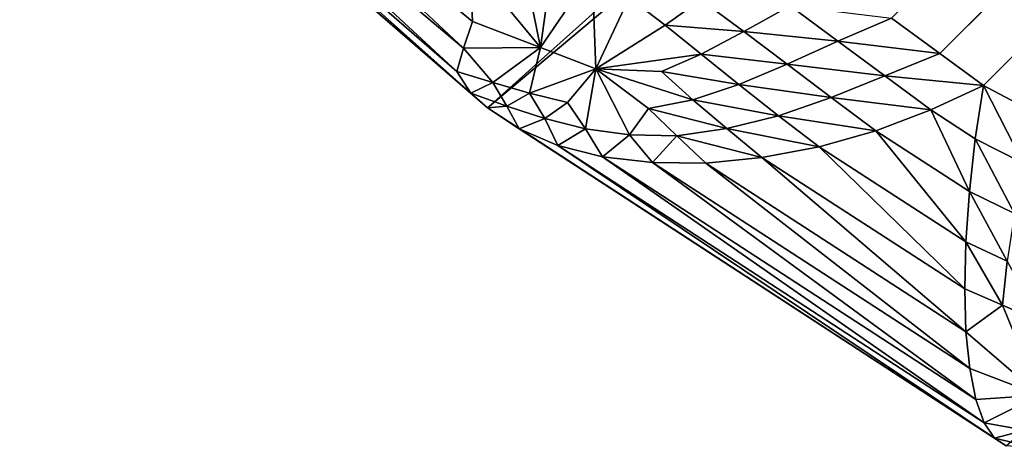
# Model space of a CAD drawing. Extents: x -0.3 to 0.3, y -0.266 to 0.266.
# Tile 2 of 256: x -0.24126 to -0.23883, y -0.25954 to -0.25848. Entities that reach past the tile are written whole.
import ezdxf

# ---------------------------------------------------------------- set-up
doc = ezdxf.new("R2010")
doc.units = 0

msp = doc.modelspace()

# ---------------------------------------------------------------- linework, layer by layer
for points in [[(-0.2033103, -0.2258681, 0.5775), (-0.241259, -0.2577014, 0.000783), (-0.2401044, -0.258702, 0.0008872)], [(-0.2033103, -0.2258681, 0.5775), (-0.2401044, -0.258702, 0.0008872), (-0.2021311, -0.2269037, 0.5774854)], [(-0.2021311, -0.2269037, 0.5774854), (-0.2401044, -0.258702, 0.0008872), (-0.2388232, -0.2595364, 0.0011957)], [(-0.2086826, -0.2282636, 0.0002311), (-0.2389873, -0.2585683, 0.0002311), (-0.2391066, -0.2584808, 0.0002059)], [(-0.2086009, -0.228368, 0.0002559), (-0.2389873, -0.2585683, 0.0002311), (-0.2086826, -0.2282636, 0.0002311)], [(-0.2086009, -0.228368, 0.0002559), (-0.2388798, -0.258647, 0.0002559), (-0.2389873, -0.2585683, 0.0002311)], [(-0.2085313, -0.2284818, 0.0002831), (-0.2388798, -0.258647, 0.0002559), (-0.2086009, -0.228368, 0.0002559)], [(-0.2085313, -0.2284818, 0.0002831), (-0.2387602, -0.2587106, 0.000283), (-0.2388798, -0.258647, 0.0002559)], [(-0.2401044, -0.258702, 0.0008872), (-0.241259, -0.2577014, 0.000783), (-0.2412018, -0.2577508, 0.0006655)], [(-0.2401044, -0.258702, 0.0008872), (-0.2412018, -0.2577508, 0.0006655), (-0.2401452, -0.2586665, 0.0007606)], [(-0.2401452, -0.2586665, 0.0007606), (-0.2412018, -0.2577508, 0.0006655), (-0.2411271, -0.2577914, 0.0005513)], [(-0.2401452, -0.2586665, 0.0007606), (-0.2411271, -0.2577914, 0.0005513), (-0.2401797, -0.2586125, 0.0006362)], [(-0.2401797, -0.2586125, 0.0006362), (-0.2411271, -0.2577914, 0.0005513), (-0.2410353, -0.2578216, 0.0004434)], [(-0.2401797, -0.2586125, 0.0006362), (-0.2410353, -0.2578216, 0.0004434), (-0.2401635, -0.2585554, 0.0004938)], [(-0.2401635, -0.2585554, 0.0004938), (-0.2410353, -0.2578216, 0.0004434), (-0.2409287, -0.2578404, 0.0003446)], [(-0.2401635, -0.2585554, 0.0004938), (-0.2409287, -0.2578404, 0.0003446), (-0.2401414, -0.2584889, 0.0003774)], [(-0.2401477, -0.2583421, 0.0002604), (-0.2401414, -0.2584889, 0.0003774), (-0.2409287, -0.2578404, 0.0003446)], [(-0.2399388, -0.2583039, 0.0001853), (-0.2399728, -0.2585531, 0.0003321), (-0.2399993, -0.2584232, 0.0002506)], [(-0.2399388, -0.2583039, 0.0001853), (-0.2398455, -0.2583663, 0.000193), (-0.2399728, -0.2585531, 0.0003321)], [(-0.2401414, -0.2584889, 0.0003774), (-0.2401477, -0.2583421, 0.0002604), (-0.2399728, -0.2585531, 0.0003321)], [(-0.2399728, -0.2585531, 0.0003321), (-0.2401477, -0.2583421, 0.0002604), (-0.2399993, -0.2584232, 0.0002506)], [(-0.2398455, -0.2583663, 0.000193), (-0.2398364, -0.2586065, 0.0003084), (-0.2399728, -0.2585531, 0.0003321)], [(-0.2398455, -0.2583663, 0.000193), (-0.239754, -0.2584301, 0.0002044), (-0.2398364, -0.2586065, 0.0003084)], [(-0.2396654, -0.2584985, 0.0002226), (-0.2398364, -0.2586065, 0.0003084), (-0.239754, -0.2584301, 0.0002044)], [(-0.2395769, -0.2584348, 0.0001984), (-0.2396654, -0.2584985, 0.0002226), (-0.239754, -0.2584301, 0.0002044)], [(-0.2394711, -0.2585143, 0.0002198), (-0.2396654, -0.2584985, 0.0002226), (-0.2395769, -0.2584348, 0.0001984)], [(-0.2393571, -0.2584507, 0.0001993), (-0.2394711, -0.2585143, 0.0002198), (-0.2395769, -0.2584348, 0.0001984)], [(-0.239239, -0.2585377, 0.0002216), (-0.2394711, -0.2585143, 0.0002198), (-0.2393571, -0.2584507, 0.0001993)], [(-0.2391066, -0.2584808, 0.0002059), (-0.239239, -0.2585377, 0.0002216), (-0.2393571, -0.2584507, 0.0001993)], [(-0.2389873, -0.2585683, 0.0002311), (-0.239239, -0.2585377, 0.0002216), (-0.2391066, -0.2584808, 0.0002059)], [(-0.2401635, -0.2585554, 0.0004938), (-0.2401414, -0.2584889, 0.0003774), (-0.2399728, -0.2585531, 0.0003321)], [(-0.2395764, -0.2585703, 0.000244), (-0.2398364, -0.2586065, 0.0003084), (-0.2396654, -0.2584985, 0.0002226)], [(-0.2394711, -0.2585143, 0.0002198), (-0.2395764, -0.2585703, 0.000244), (-0.2396654, -0.2584985, 0.0002226)], [(-0.2393644, -0.2585947, 0.0002406), (-0.2395764, -0.2585703, 0.000244), (-0.2394711, -0.2585143, 0.0002198)], [(-0.239239, -0.2585377, 0.0002216), (-0.2393644, -0.2585947, 0.0002406), (-0.2394711, -0.2585143, 0.0002198)], [(-0.2401797, -0.2586125, 0.0006362), (-0.2401635, -0.2585554, 0.0004938), (-0.2400906, -0.2586396, 0.0005709)], [(-0.2400906, -0.2586396, 0.0005709), (-0.2401635, -0.2585554, 0.0004938), (-0.2399728, -0.2585531, 0.0003321)], [(-0.2400906, -0.2586396, 0.0005709), (-0.2399728, -0.2585531, 0.0003321), (-0.24, -0.2586661, 0.0005072)], [(-0.24, -0.2586661, 0.0005072), (-0.2399728, -0.2585531, 0.0003321), (-0.2398364, -0.2586065, 0.0003084)], [(-0.2391234, -0.2586233, 0.0002411), (-0.2393644, -0.2585947, 0.0002406), (-0.239239, -0.2585377, 0.0002216)], [(-0.2389873, -0.2585683, 0.0002311), (-0.2391234, -0.2586233, 0.0002411), (-0.239239, -0.2585377, 0.0002216)], [(-0.2395764, -0.2585703, 0.000244), (-0.2396741, -0.2586126, 0.0002728), (-0.2398364, -0.2586065, 0.0003084)], [(-0.2394835, -0.2586449, 0.0002662), (-0.2396741, -0.2586126, 0.0002728), (-0.2395764, -0.2585703, 0.000244)], [(-0.2393644, -0.2585947, 0.0002406), (-0.2394835, -0.2586449, 0.0002662), (-0.2395764, -0.2585703, 0.000244)], [(-0.2388798, -0.258647, 0.0002559), (-0.2391234, -0.2586233, 0.0002411), (-0.2389873, -0.2585683, 0.0002311)], [(-0.2392552, -0.2586768, 0.0002583), (-0.2394835, -0.2586449, 0.0002662), (-0.2393644, -0.2585947, 0.0002406)], [(-0.2391234, -0.2586233, 0.0002411), (-0.2392552, -0.2586768, 0.0002583), (-0.2393644, -0.2585947, 0.0002406)], [(-0.2401452, -0.2586665, 0.0007606), (-0.2401797, -0.2586125, 0.0006362), (-0.2400906, -0.2586396, 0.0005709)], [(-0.24, -0.2586661, 0.0005072), (-0.2398364, -0.2586065, 0.0003084), (-0.2399068, -0.2586895, 0.0004468)], [(-0.239862, -0.2587543, 0.0005155), (-0.2399068, -0.2586895, 0.0004468), (-0.2398364, -0.2586065, 0.0003084)], [(-0.239862, -0.2587543, 0.0005155), (-0.2398364, -0.2586065, 0.0003084), (-0.2397531, -0.258769, 0.0004438)], [(-0.2395974, -0.2586822, 0.0002999), (-0.2397063, -0.2587038, 0.0003413), (-0.2398364, -0.2586065, 0.0003084)], [(-0.2395974, -0.2586822, 0.0002999), (-0.2398364, -0.2586065, 0.0003084), (-0.2396741, -0.2586126, 0.0002728)], [(-0.2397531, -0.258769, 0.0004438), (-0.2398364, -0.2586065, 0.0003084), (-0.2397063, -0.2587038, 0.0003413)], [(-0.2394835, -0.2586449, 0.0002662), (-0.2395974, -0.2586822, 0.0002999), (-0.2396741, -0.2586126, 0.0002728)], [(-0.2390096, -0.2587076, 0.0002569), (-0.2392552, -0.2586768, 0.0002583), (-0.2391234, -0.2586233, 0.0002411)], [(-0.2388798, -0.258647, 0.0002559), (-0.2390096, -0.2587076, 0.0002569), (-0.2391234, -0.2586233, 0.0002411)], [(-0.2401452, -0.2586665, 0.0007606), (-0.2400906, -0.2586396, 0.0005709), (-0.2400562, -0.258698, 0.0006759)], [(-0.2400562, -0.258698, 0.0006759), (-0.2400906, -0.2586396, 0.0005709), (-0.24, -0.2586661, 0.0005072)], [(-0.2393853, -0.2587218, 0.0002871), (-0.2395974, -0.2586822, 0.0002999), (-0.2394835, -0.2586449, 0.0002662)], [(-0.2392552, -0.2586768, 0.0002583), (-0.2393853, -0.2587218, 0.0002871), (-0.2394835, -0.2586449, 0.0002662)], [(-0.2388996, -0.2587786, 0.0002825), (-0.2390096, -0.2587076, 0.0002569), (-0.2388798, -0.258647, 0.0002559)], [(-0.2388798, -0.258647, 0.0002559), (-0.2387811, -0.2588388, 0.0003227), (-0.2388996, -0.2587786, 0.0002825)], [(-0.2388798, -0.258647, 0.0002559), (-0.2387602, -0.2587106, 0.000283), (-0.2387811, -0.2588388, 0.0003227)], [(-0.2401044, -0.258702, 0.0008872), (-0.2401452, -0.2586665, 0.0007606), (-0.2400562, -0.258698, 0.0006759)], [(-0.2400562, -0.258698, 0.0006759), (-0.24, -0.2586661, 0.0005072), (-0.2399627, -0.2587289, 0.0005935)], [(-0.2399627, -0.2587289, 0.0005935), (-0.24, -0.2586661, 0.0005072), (-0.2399068, -0.2586895, 0.0004468)], [(-0.2391453, -0.2587591, 0.0002738), (-0.2393853, -0.2587218, 0.0002871), (-0.2392552, -0.2586768, 0.0002583)], [(-0.2390096, -0.2587076, 0.0002569), (-0.2391453, -0.2587591, 0.0002738), (-0.2392552, -0.2586768, 0.0002583)], [(-0.2401044, -0.258702, 0.0008872), (-0.2400562, -0.258698, 0.0006759), (-0.2400255, -0.258754, 0.0007814)], [(-0.2388232, -0.2595364, 0.0011957), (-0.2401044, -0.258702, 0.0008872), (-0.2400255, -0.258754, 0.0007814)], [(-0.2400255, -0.258754, 0.0007814), (-0.2400562, -0.258698, 0.0006759), (-0.2399627, -0.2587289, 0.0005935)], [(-0.2399627, -0.2587289, 0.0005935), (-0.2399068, -0.2586895, 0.0004468), (-0.239862, -0.2587543, 0.0005155)], [(-0.2395132, -0.2587537, 0.000328), (-0.2397063, -0.2587038, 0.0003413), (-0.2395974, -0.2586822, 0.0002999)], [(-0.2393853, -0.2587218, 0.0002871), (-0.2395132, -0.2587537, 0.000328), (-0.2395974, -0.2586822, 0.0002999)], [(-0.2397531, -0.258769, 0.0004438), (-0.2397063, -0.2587038, 0.0003413), (-0.2396369, -0.2587712, 0.0003799)], [(-0.2395132, -0.2587537, 0.000328), (-0.2396369, -0.2587712, 0.0003799), (-0.2397063, -0.2587038, 0.0003413)], [(-0.2392854, -0.2587985, 0.0003074), (-0.2395132, -0.2587537, 0.000328), (-0.2393853, -0.2587218, 0.0002871)], [(-0.2391453, -0.2587591, 0.0002738), (-0.2392854, -0.2587985, 0.0003074), (-0.2393853, -0.2587218, 0.0002871)], [(-0.2389142, -0.2589085, 0.0003279), (-0.2391453, -0.2587591, 0.0002738), (-0.2390096, -0.2587076, 0.0002569)], [(-0.2389142, -0.2589085, 0.0003279), (-0.2390096, -0.2587076, 0.0002569), (-0.2388996, -0.2587786, 0.0002825)], [(-0.2400255, -0.258754, 0.0007814), (-0.2399627, -0.2587289, 0.0005935), (-0.2399303, -0.258795, 0.0006791)], [(-0.2399303, -0.258795, 0.0006791), (-0.2399627, -0.2587289, 0.0005935), (-0.239862, -0.2587543, 0.0005155)], [(-0.2388232, -0.2595364, 0.0011957), (-0.2400255, -0.258754, 0.0007814), (-0.2388525, -0.2595174, 0.001063)], [(-0.2388525, -0.2595174, 0.001063), (-0.2400255, -0.258754, 0.0007814), (-0.2399303, -0.258795, 0.0006791)], [(-0.2399303, -0.258795, 0.0006791), (-0.239862, -0.2587543, 0.0005155), (-0.2398197, -0.258823, 0.0005833)], [(-0.2398197, -0.258823, 0.0005833), (-0.239862, -0.2587543, 0.0005155), (-0.2397531, -0.258769, 0.0004438)], [(-0.2398197, -0.258823, 0.0005833), (-0.2397531, -0.258769, 0.0004438), (-0.2396967, -0.2588373, 0.0004964)], [(-0.2396967, -0.2588373, 0.0004964), (-0.2397531, -0.258769, 0.0004438), (-0.2396369, -0.2587712, 0.0003799)], [(-0.2396967, -0.2588373, 0.0004964), (-0.2396369, -0.2587712, 0.0003799), (-0.2395648, -0.2588387, 0.0004196)], [(-0.2394263, -0.2588249, 0.0003568), (-0.2396369, -0.2587712, 0.0003799), (-0.2395132, -0.2587537, 0.000328)], [(-0.2394263, -0.2588249, 0.0003568), (-0.2395648, -0.2588387, 0.0004196), (-0.2396369, -0.2587712, 0.0003799)], [(-0.2392854, -0.2587985, 0.0003074), (-0.2394263, -0.2588249, 0.0003568), (-0.2395132, -0.2587537, 0.000328)], [(-0.238923, -0.2590331, 0.0003926), (-0.2392854, -0.2587985, 0.0003074), (-0.2391453, -0.2587591, 0.0002738)], [(-0.238923, -0.2590331, 0.0003926), (-0.2391453, -0.2587591, 0.0002738), (-0.2389142, -0.2589085, 0.0003279)], [(-0.2388525, -0.2595174, 0.001063), (-0.2399303, -0.258795, 0.0006791), (-0.2388779, -0.2594793, 0.0009309)], [(-0.2388779, -0.2594793, 0.0009309), (-0.2399303, -0.258795, 0.0006791), (-0.2398197, -0.258823, 0.0005833)], [(-0.2389257, -0.2591493, 0.0004748), (-0.2394263, -0.2588249, 0.0003568), (-0.2392854, -0.2587985, 0.0003074)], [(-0.2389257, -0.2591493, 0.0004748), (-0.2392854, -0.2587985, 0.0003074), (-0.238923, -0.2590331, 0.0003926)], [(-0.2388996, -0.2587786, 0.0002825), (-0.2388026, -0.2589629, 0.000368), (-0.2389142, -0.2589085, 0.0003279)], [(-0.2388996, -0.2587786, 0.0002825), (-0.2387811, -0.2588388, 0.0003227), (-0.2388026, -0.2589629, 0.000368)], [(-0.2388779, -0.2594793, 0.0009309), (-0.2398197, -0.258823, 0.0005833), (-0.2388983, -0.2594216, 0.0008031)], [(-0.2388983, -0.2594216, 0.0008031), (-0.2398197, -0.258823, 0.0005833), (-0.2396967, -0.2588373, 0.0004964)], [(-0.2389227, -0.2592551, 0.0005717), (-0.2395648, -0.2588387, 0.0004196), (-0.2394263, -0.2588249, 0.0003568)], [(-0.2389227, -0.2592551, 0.0005717), (-0.2394263, -0.2588249, 0.0003568), (-0.2389257, -0.2591493, 0.0004748)], [(-0.2388983, -0.2594216, 0.0008031), (-0.2396967, -0.2588373, 0.0004964), (-0.2389132, -0.2593459, 0.0006826)], [(-0.2389132, -0.2593459, 0.0006826), (-0.2396967, -0.2588373, 0.0004964), (-0.2395648, -0.2588387, 0.0004196)], [(-0.2389132, -0.2593459, 0.0006826), (-0.2395648, -0.2588387, 0.0004196), (-0.2389227, -0.2592551, 0.0005717)], [(-0.2389142, -0.2589085, 0.0003279), (-0.2388211, -0.2590803, 0.0004233), (-0.238923, -0.2590331, 0.0003926)], [(-0.2389142, -0.2589085, 0.0003279), (-0.2388026, -0.2589629, 0.000368), (-0.2388211, -0.2590803, 0.0004233)], [(-0.238923, -0.2590331, 0.0003926), (-0.2388329, -0.2591892, 0.0004905), (-0.2389257, -0.2591493, 0.0004748)], [(-0.238923, -0.2590331, 0.0003926), (-0.2388211, -0.2590803, 0.0004233), (-0.2388329, -0.2591892, 0.0004905)], [(-0.2388211, -0.2590803, 0.0004233), (-0.2387405, -0.2592294, 0.0005019), (-0.2388329, -0.2591892, 0.0004905)], [(-0.2389257, -0.2591493, 0.0004748), (-0.2388329, -0.2591892, 0.0004905), (-0.2389227, -0.2592551, 0.0005717)], [(-0.2388329, -0.2591892, 0.0004905), (-0.2387408, -0.2594115, 0.0006796), (-0.2389227, -0.2592551, 0.0005717)], [(-0.2388329, -0.2591892, 0.0004905), (-0.2387405, -0.2592294, 0.0005019), (-0.2387408, -0.2594115, 0.0006796)], [(-0.2389132, -0.2593459, 0.0006826), (-0.2389227, -0.2592551, 0.0005717), (-0.2387408, -0.2594115, 0.0006796)], [(-0.2388983, -0.2594216, 0.0008031), (-0.2389132, -0.2593459, 0.0006826), (-0.2387408, -0.2594115, 0.0006796)], [(-0.2388779, -0.2594793, 0.0009309), (-0.2388983, -0.2594216, 0.0008031), (-0.2387408, -0.2594115, 0.0006796)], [(-0.2388779, -0.2594793, 0.0009309), (-0.2387408, -0.2594115, 0.0006796), (-0.2387776, -0.2594975, 0.0008757)], [(-0.2388525, -0.2595174, 0.001063), (-0.2388779, -0.2594793, 0.0009309), (-0.2387776, -0.2594975, 0.0008757)], [(-0.2388525, -0.2595174, 0.001063), (-0.2387776, -0.2594975, 0.0008757), (-0.2387476, -0.2595424, 0.0009897)], [(-0.2388232, -0.2595364, 0.0011957), (-0.2388525, -0.2595174, 0.001063), (-0.2387476, -0.2595424, 0.0009897)]]:
    msp.add_3dface(points)

doc.saveas('drawing.dxf')
